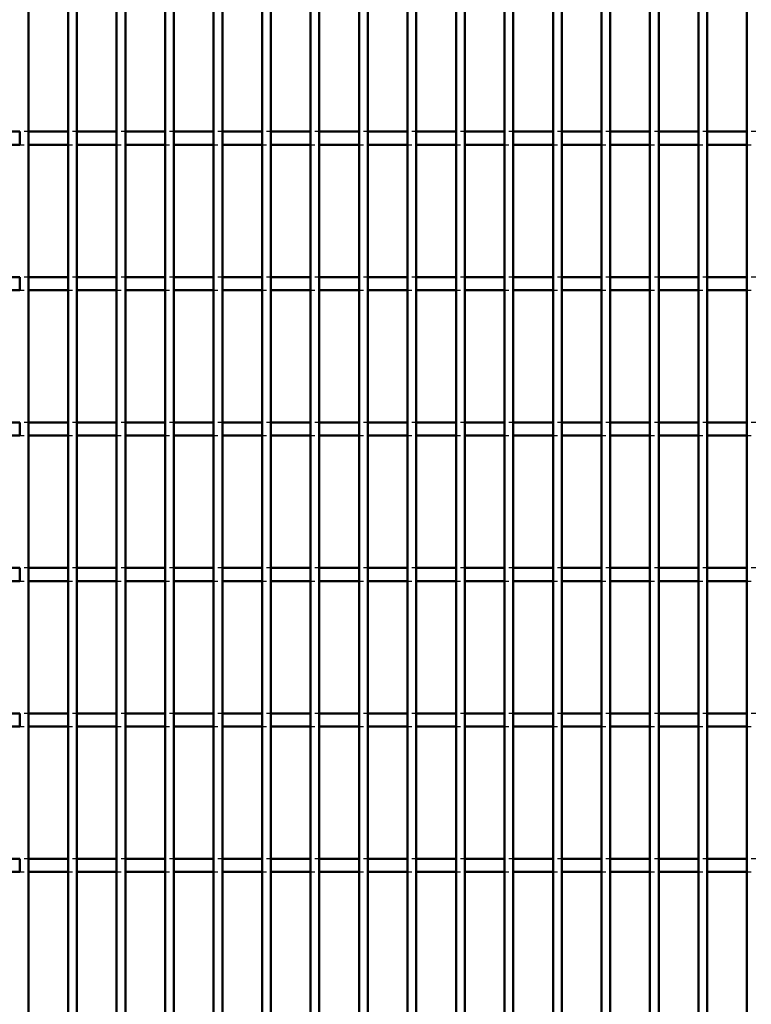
# Model space of a CAD drawing. Header units: millimetres. Extents: x -846 to 505, y -500 to 878.
# Tile 25 of 29: x 166 to 333, y 168 to 394. Entities that reach past the tile are written whole.
import ezdxf

# ---------------------------------------------------------------- set-up
doc = ezdxf.new("R2010")
doc.units = ezdxf.units.MM
doc.linetypes.add('Dashed', pattern=[2, 1, -1])
doc.layers.add('AM_0', color=7, linetype='Continuous', lineweight=50)
doc.layers.add('AM_9', color=6, linetype='Dashed', lineweight=25)

# ---------------------------------------------------------------- blocks, each defined once
blk = doc.blocks.new('62_nym8mi3mmo1drj6tdvbi8w33m________0_in_LPPX423303311311100010003500_4')
at = {"layer": 'AM_0'}
blk.add_line((167.65, -497), (167.65, 497), dxfattribs=at)
blk = doc.blocks.new('63_yviogugs6ndbd2lwxb0xgno6w________0_in_LPPX423303311311100010003500_4')
at = {"layer": 'AM_0'}
for p, q in [((176.76, -497), (176.76, 497)), ((178.76, -497), (178.76, 497))]:
    blk.add_line(p, q, dxfattribs=at)
blk = doc.blocks.new('64_fd6xqki3nk6rlnnv5jvbznzdd________0_in_LPPX423303311311100010003500_4')
at = {"layer": 'AM_0'}
for p, q in [((187.87, -497), (187.87, 497)), ((189.87, -497), (189.87, 497))]:
    blk.add_line(p, q, dxfattribs=at)
blk = doc.blocks.new('65_2kjh9ix0irukohw3h9cy1xulj________0_in_LPPX423303311311100010003500_4')
at = {"layer": 'AM_0'}
for p, q in [((198.98, -497), (198.98, 497)), ((200.98, -497), (200.98, 497))]:
    blk.add_line(p, q, dxfattribs=at)
blk = doc.blocks.new('66_g9qc1ktprsdj8lcznkxezbtkj________0_in_LPPX423303311311100010003500_4')
at = {"layer": 'AM_0'}
for p, q in [((210.09, -497), (210.09, 497)), ((212.09, -497), (212.09, 497))]:
    blk.add_line(p, q, dxfattribs=at)
blk = doc.blocks.new('67_7om8xd05dwvo53f9iadtsatep________0_in_LPPX423303311311100010003500_4')
at = {"layer": 'AM_0'}
for p, q in [((221.2, -497), (221.2, 497)), ((223.2, -497), (223.2, 497))]:
    blk.add_line(p, q, dxfattribs=at)
blk = doc.blocks.new('68_ce6cvhm0jt9vmh41wudwmiqkm________0_in_LPPX423303311311100010003500_4')
at = {"layer": 'AM_0'}
for p, q in [((232.31, -497), (232.31, 497)), ((234.31, -497), (234.31, 497))]:
    blk.add_line(p, q, dxfattribs=at)
blk = doc.blocks.new('69_mbv9danzs2368acojjoqsi9vr________0_in_LPPX423303311311100010003500_4')
at = {"layer": 'AM_0'}
for p, q in [((243.42, -497), (243.42, 497)), ((245.42, -497), (245.42, 497))]:
    blk.add_line(p, q, dxfattribs=at)
blk = doc.blocks.new('70_1vgpkhqnzrhmus9kvci1unulw________0_in_LPPX423303311311100010003500_4')
at = {"layer": 'AM_0'}
for p, q in [((254.53, -497), (254.53, 497)), ((256.53, -497), (256.53, 497))]:
    blk.add_line(p, q, dxfattribs=at)
blk = doc.blocks.new('71_qjj1je1nj7lxtlvo91mybywmf________0_in_LPPX423303311311100010003500_4')
at = {"layer": 'AM_0'}
for p, q in [((265.64, -497), (265.64, 497)), ((267.64, -497), (267.64, 497))]:
    blk.add_line(p, q, dxfattribs=at)
blk = doc.blocks.new('72_pe5efajxrdvuzspjl0ik6gbwc________0_in_LPPX423303311311100010003500_4')
at = {"layer": 'AM_0'}
for p, q in [((276.75, -497), (276.75, 497)), ((278.75, -497), (278.75, 497))]:
    blk.add_line(p, q, dxfattribs=at)
blk = doc.blocks.new('73_fgge2jr8u7uhfbrfm0prgww6r________0_in_LPPX423303311311100010003500_4')
at = {"layer": 'AM_0'}
for p, q in [((287.86, -497), (287.86, 497)), ((289.86, -497), (289.86, 497))]:
    blk.add_line(p, q, dxfattribs=at)
blk = doc.blocks.new('74_xymeirt2rwf05h1r7t3v9t5vn________0_in_LPPX423303311311100010003500_4')
at = {"layer": 'AM_0'}
for p, q in [((298.97, -497), (298.97, 497)), ((300.97, -497), (300.97, 497))]:
    blk.add_line(p, q, dxfattribs=at)
blk = doc.blocks.new('75_3nc3fe9008f29zb2yl61xctuq________0_in_LPPX423303311311100010003500_4')
at = {"layer": 'AM_0'}
for p, q in [((310.08, -497), (310.08, 497)), ((312.08, -497), (312.08, 497))]:
    blk.add_line(p, q, dxfattribs=at)
blk = doc.blocks.new('76_qebaiaardfvmxc2iouekaw8ju________0_in_LPPX423303311311100010003500_4')
at = {"layer": 'AM_0'}
for p, q in [((321.19, -497), (321.19, 497)), ((323.19, -497), (323.19, 497))]:
    blk.add_line(p, q, dxfattribs=at)
blk = doc.blocks.new('77_7lk0s4hzicbfs5tjcxpbomjus________0_in_LPPX423303311311100010003500_4')
at = {"layer": 'AM_0'}
blk.add_line((332.3, -497), (332.3, 497), dxfattribs=at)
blk = doc.blocks.new('113_m4zr8jmioo1lw72qawcv8qqoj________0_in_LPPX423303311311100010003500_4')
at = {"layer": 'AM_0'}
for p, q in [((165.65, 201.48), (156.54, 201.48)), ((165.65, 201.48), (165.65, 198.48)), ((176.76, 201.48), (167.65, 201.48)), ((167.65, 198.48), (167.65, 201.48)), ((176.76, 201.48), (176.76, 198.48)), ((187.87, 201.48), (178.76, 201.48)), ((178.76, 198.48), (178.76, 201.48)), ((187.87, 201.48), (187.87, 198.48)), ((198.98, 201.48), (189.87, 201.48)), ((189.87, 198.48), (189.87, 201.48)), ((198.98, 201.48), (198.98, 198.48)), ((210.09, 201.48), (200.98, 201.48)), ((200.98, 198.48), (200.98, 201.48)), ((210.09, 201.48), (210.09, 198.48)), ((212.09, 198.48), (212.09, 201.48)), ((221.2, 201.48), (212.09, 201.48)), ((221.2, 201.48), (221.2, 198.48)), ((223.2, 198.48), (223.2, 201.48)), ((232.31, 201.48), (223.2, 201.48)), ((232.31, 201.48), (232.31, 198.48)), ((243.42, 201.48), (234.31, 201.48)), ((234.31, 198.48), (234.31, 201.48)), ((243.42, 201.48), (243.42, 198.48)), ((245.42, 198.48), (245.42, 201.48)), ((254.53, 201.48), (245.42, 201.48)), ((254.53, 201.48), (254.53, 198.48)), ((265.64, 201.48), (256.53, 201.48)), ((256.53, 198.48), (256.53, 201.48)), ((265.64, 201.48), (265.64, 198.48)), ((267.64, 198.48), (267.64, 201.48)), ((276.75, 201.48), (267.64, 201.48)), ((276.75, 201.48), (276.75, 198.48)), ((278.75, 198.48), (278.75, 201.48)), ((287.86, 201.48), (278.75, 201.48)), ((287.86, 201.48), (287.86, 198.48)), ((289.86, 198.48), (289.86, 201.48)), ((298.97, 201.48), (289.86, 201.48)), ((298.97, 201.48), (298.97, 198.48)), ((300.97, 198.48), (300.97, 201.48)), ((310.08, 201.48), (300.97, 201.48)), ((310.08, 201.48), (310.08, 198.48)), ((312.08, 198.48), (312.08, 201.48)), ((321.19, 201.48), (312.08, 201.48)), ((321.19, 201.48), (321.19, 198.48)), ((332.3, 201.48), (323.19, 201.48)), ((323.19, 198.48), (323.19, 201.48)), ((332.3, 201.48), (332.3, 198.48)), ((165.65, 198.48), (156.54, 198.48)), ((176.76, 198.48), (167.65, 198.48)), ((187.87, 198.48), (178.76, 198.48)), ((198.98, 198.48), (189.87, 198.48)), ((210.09, 198.48), (200.98, 198.48)), ((221.2, 198.48), (212.09, 198.48)), ((232.31, 198.48), (223.2, 198.48)), ((243.42, 198.48), (234.31, 198.48)), ((254.53, 198.48), (245.42, 198.48)), ((265.64, 198.48), (256.53, 198.48)), ((276.75, 198.48), (267.64, 198.48)), ((287.86, 198.48), (278.75, 198.48)), ((298.97, 198.48), (289.86, 198.48)), ((310.08, 198.48), (300.97, 198.48)), ((321.19, 198.48), (312.08, 198.48)), ((332.3, 198.48), (323.19, 198.48))]:
    blk.add_line(p, q, dxfattribs=at)
at = {"layer": 'AM_9'}
for p, q in [((167.65, 201.48), (165.65, 201.48)), ((178.76, 201.48), (176.76, 201.48)), ((189.87, 201.48), (187.87, 201.48)), ((200.98, 201.48), (198.98, 201.48)), ((212.09, 201.48), (210.09, 201.48)), ((223.2, 201.48), (221.2, 201.48)), ((234.31, 201.48), (232.31, 201.48)), ((245.42, 201.48), (243.42, 201.48)), ((256.53, 201.48), (254.53, 201.48)), ((267.64, 201.48), (265.64, 201.48)), ((278.75, 201.48), (276.75, 201.48)), ((289.86, 201.48), (287.86, 201.48)), ((300.97, 201.48), (298.97, 201.48)), ((312.08, 201.48), (310.08, 201.48)), ((323.19, 201.48), (321.19, 201.48)), ((334.3, 201.48), (332.3, 201.48)), ((165.65, 198.48), (167.65, 198.48)), ((176.76, 198.48), (178.76, 198.48)), ((187.87, 198.48), (189.87, 198.48)), ((198.98, 198.48), (200.98, 198.48)), ((210.09, 198.48), (212.09, 198.48)), ((221.2, 198.48), (223.2, 198.48)), ((232.31, 198.48), (234.31, 198.48)), ((243.42, 198.48), (245.42, 198.48)), ((254.53, 198.48), (256.53, 198.48)), ((265.64, 198.48), (267.64, 198.48)), ((276.75, 198.48), (278.75, 198.48)), ((287.86, 198.48), (289.86, 198.48)), ((298.97, 198.48), (300.97, 198.48)), ((310.08, 198.48), (312.08, 198.48)), ((321.19, 198.48), (323.19, 198.48)), ((332.3, 198.48), (334.3, 198.48))]:
    blk.add_line(p, q, dxfattribs=at)
blk = doc.blocks.new('114_mbbp70p9yyf23cuc0f0ksq40g________0_in_LPPX423303311311100010003500_4')
at = {"layer": 'AM_0'}
for p, q in [((165.65, 234.81), (156.54, 234.81)), ((165.65, 234.81), (165.65, 231.81)), ((176.76, 234.81), (167.65, 234.81)), ((167.65, 231.81), (167.65, 234.81)), ((176.76, 234.81), (176.76, 231.81)), ((187.87, 234.81), (178.76, 234.81)), ((178.76, 231.81), (178.76, 234.81)), ((187.87, 234.81), (187.87, 231.81)), ((198.98, 234.81), (189.87, 234.81)), ((189.87, 231.81), (189.87, 234.81)), ((198.98, 234.81), (198.98, 231.81)), ((210.09, 234.81), (200.98, 234.81)), ((200.98, 231.81), (200.98, 234.81)), ((210.09, 234.81), (210.09, 231.81)), ((212.09, 231.81), (212.09, 234.81)), ((221.2, 234.81), (212.09, 234.81)), ((221.2, 234.81), (221.2, 231.81)), ((223.2, 231.81), (223.2, 234.81)), ((232.31, 234.81), (223.2, 234.81)), ((232.31, 234.81), (232.31, 231.81)), ((243.42, 234.81), (234.31, 234.81)), ((234.31, 231.81), (234.31, 234.81)), ((243.42, 234.81), (243.42, 231.81)), ((245.42, 231.81), (245.42, 234.81)), ((254.53, 234.81), (245.42, 234.81)), ((254.53, 234.81), (254.53, 231.81)), ((265.64, 234.81), (256.53, 234.81)), ((256.53, 231.81), (256.53, 234.81)), ((265.64, 234.81), (265.64, 231.81)), ((267.64, 231.81), (267.64, 234.81)), ((276.75, 234.81), (267.64, 234.81)), ((276.75, 234.81), (276.75, 231.81)), ((278.75, 231.81), (278.75, 234.81)), ((287.86, 234.81), (278.75, 234.81)), ((287.86, 234.81), (287.86, 231.81)), ((289.86, 231.81), (289.86, 234.81)), ((298.97, 234.81), (289.86, 234.81)), ((298.97, 234.81), (298.97, 231.81)), ((300.97, 231.81), (300.97, 234.81)), ((310.08, 234.81), (300.97, 234.81)), ((310.08, 234.81), (310.08, 231.81)), ((312.08, 231.81), (312.08, 234.81)), ((321.19, 234.81), (312.08, 234.81)), ((321.19, 234.81), (321.19, 231.81)), ((332.3, 234.81), (323.19, 234.81)), ((323.19, 231.81), (323.19, 234.81)), ((332.3, 234.81), (332.3, 231.81)), ((165.65, 231.81), (156.54, 231.81)), ((176.76, 231.81), (167.65, 231.81)), ((187.87, 231.81), (178.76, 231.81)), ((198.98, 231.81), (189.87, 231.81)), ((210.09, 231.81), (200.98, 231.81)), ((221.2, 231.81), (212.09, 231.81)), ((232.31, 231.81), (223.2, 231.81)), ((243.42, 231.81), (234.31, 231.81)), ((254.53, 231.81), (245.42, 231.81)), ((265.64, 231.81), (256.53, 231.81)), ((276.75, 231.81), (267.64, 231.81)), ((287.86, 231.81), (278.75, 231.81)), ((298.97, 231.81), (289.86, 231.81)), ((310.08, 231.81), (300.97, 231.81)), ((321.19, 231.81), (312.08, 231.81)), ((332.3, 231.81), (323.19, 231.81))]:
    blk.add_line(p, q, dxfattribs=at)
at = {"layer": 'AM_9'}
for p, q in [((167.65, 234.81), (165.65, 234.81)), ((178.76, 234.81), (176.76, 234.81)), ((189.87, 234.81), (187.87, 234.81)), ((200.98, 234.81), (198.98, 234.81)), ((212.09, 234.81), (210.09, 234.81)), ((223.2, 234.81), (221.2, 234.81)), ((234.31, 234.81), (232.31, 234.81)), ((245.42, 234.81), (243.42, 234.81)), ((256.53, 234.81), (254.53, 234.81)), ((267.64, 234.81), (265.64, 234.81)), ((278.75, 234.81), (276.75, 234.81)), ((289.86, 234.81), (287.86, 234.81)), ((300.97, 234.81), (298.97, 234.81)), ((312.08, 234.81), (310.08, 234.81)), ((323.19, 234.81), (321.19, 234.81)), ((334.3, 234.81), (332.3, 234.81)), ((165.65, 231.81), (167.65, 231.81)), ((176.76, 231.81), (178.76, 231.81)), ((187.87, 231.81), (189.87, 231.81)), ((198.98, 231.81), (200.98, 231.81)), ((210.09, 231.81), (212.09, 231.81)), ((221.2, 231.81), (223.2, 231.81)), ((232.31, 231.81), (234.31, 231.81)), ((243.42, 231.81), (245.42, 231.81)), ((254.53, 231.81), (256.53, 231.81)), ((265.64, 231.81), (267.64, 231.81)), ((276.75, 231.81), (278.75, 231.81)), ((287.86, 231.81), (289.86, 231.81)), ((298.97, 231.81), (300.97, 231.81)), ((310.08, 231.81), (312.08, 231.81)), ((321.19, 231.81), (323.19, 231.81)), ((332.3, 231.81), (334.3, 231.81))]:
    blk.add_line(p, q, dxfattribs=at)
blk = doc.blocks.new('115_7ocpivrz2vq4bwftea7zy0tpe________0_in_LPPX423303311311100010003500_4')
at = {"layer": 'AM_0'}
for p, q in [((165.65, 268.14), (156.54, 268.14)), ((165.65, 268.14), (165.65, 265.14)), ((176.76, 268.14), (167.65, 268.14)), ((167.65, 265.14), (167.65, 268.14)), ((176.76, 268.14), (176.76, 265.14)), ((187.87, 268.14), (178.76, 268.14)), ((178.76, 265.14), (178.76, 268.14)), ((187.87, 268.14), (187.87, 265.14)), ((198.98, 268.14), (189.87, 268.14)), ((189.87, 265.14), (189.87, 268.14)), ((198.98, 268.14), (198.98, 265.14)), ((210.09, 268.14), (200.98, 268.14)), ((200.98, 265.14), (200.98, 268.14)), ((210.09, 268.14), (210.09, 265.14)), ((212.09, 265.14), (212.09, 268.14)), ((221.2, 268.14), (212.09, 268.14)), ((221.2, 268.14), (221.2, 265.14)), ((223.2, 265.14), (223.2, 268.14)), ((232.31, 268.14), (223.2, 268.14)), ((232.31, 268.14), (232.31, 265.14)), ((243.42, 268.14), (234.31, 268.14)), ((234.31, 265.14), (234.31, 268.14)), ((243.42, 268.14), (243.42, 265.14)), ((245.42, 265.14), (245.42, 268.14)), ((254.53, 268.14), (245.42, 268.14)), ((254.53, 268.14), (254.53, 265.14)), ((265.64, 268.14), (256.53, 268.14)), ((256.53, 265.14), (256.53, 268.14)), ((265.64, 268.14), (265.64, 265.14)), ((267.64, 265.14), (267.64, 268.14)), ((276.75, 268.14), (267.64, 268.14)), ((276.75, 268.14), (276.75, 265.14)), ((278.75, 265.14), (278.75, 268.14)), ((287.86, 268.14), (278.75, 268.14)), ((287.86, 268.14), (287.86, 265.14)), ((289.86, 265.14), (289.86, 268.14)), ((298.97, 268.14), (289.86, 268.14)), ((298.97, 268.14), (298.97, 265.14)), ((300.97, 265.14), (300.97, 268.14)), ((310.08, 268.14), (300.97, 268.14)), ((310.08, 268.14), (310.08, 265.14)), ((312.08, 265.14), (312.08, 268.14)), ((321.19, 268.14), (312.08, 268.14)), ((321.19, 268.14), (321.19, 265.14)), ((332.3, 268.14), (323.19, 268.14)), ((323.19, 265.14), (323.19, 268.14)), ((332.3, 268.14), (332.3, 265.14)), ((165.65, 265.14), (156.54, 265.14)), ((176.76, 265.14), (167.65, 265.14)), ((187.87, 265.14), (178.76, 265.14)), ((198.98, 265.14), (189.87, 265.14)), ((210.09, 265.14), (200.98, 265.14)), ((221.2, 265.14), (212.09, 265.14)), ((232.31, 265.14), (223.2, 265.14)), ((243.42, 265.14), (234.31, 265.14)), ((254.53, 265.14), (245.42, 265.14)), ((265.64, 265.14), (256.53, 265.14)), ((276.75, 265.14), (267.64, 265.14)), ((287.86, 265.14), (278.75, 265.14)), ((298.97, 265.14), (289.86, 265.14)), ((310.08, 265.14), (300.97, 265.14)), ((321.19, 265.14), (312.08, 265.14)), ((332.3, 265.14), (323.19, 265.14))]:
    blk.add_line(p, q, dxfattribs=at)
at = {"layer": 'AM_9'}
for p, q in [((167.65, 268.14), (165.65, 268.14)), ((178.76, 268.14), (176.76, 268.14)), ((189.87, 268.14), (187.87, 268.14)), ((200.98, 268.14), (198.98, 268.14)), ((212.09, 268.14), (210.09, 268.14)), ((223.2, 268.14), (221.2, 268.14)), ((234.31, 268.14), (232.31, 268.14)), ((245.42, 268.14), (243.42, 268.14)), ((256.53, 268.14), (254.53, 268.14)), ((267.64, 268.14), (265.64, 268.14)), ((278.75, 268.14), (276.75, 268.14)), ((289.86, 268.14), (287.86, 268.14)), ((300.97, 268.14), (298.97, 268.14)), ((312.08, 268.14), (310.08, 268.14)), ((323.19, 268.14), (321.19, 268.14)), ((334.3, 268.14), (332.3, 268.14)), ((165.65, 265.14), (167.65, 265.14)), ((176.76, 265.14), (178.76, 265.14)), ((187.87, 265.14), (189.87, 265.14)), ((198.98, 265.14), (200.98, 265.14)), ((210.09, 265.14), (212.09, 265.14)), ((221.2, 265.14), (223.2, 265.14)), ((232.31, 265.14), (234.31, 265.14)), ((243.42, 265.14), (245.42, 265.14)), ((254.53, 265.14), (256.53, 265.14)), ((265.64, 265.14), (267.64, 265.14)), ((276.75, 265.14), (278.75, 265.14)), ((287.86, 265.14), (289.86, 265.14)), ((298.97, 265.14), (300.97, 265.14)), ((310.08, 265.14), (312.08, 265.14)), ((321.19, 265.14), (323.19, 265.14)), ((332.3, 265.14), (334.3, 265.14))]:
    blk.add_line(p, q, dxfattribs=at)
blk = doc.blocks.new('116_njroviz6vi8vx5ofusodnys9a________0_in_LPPX423303311311100010003500_4')
at = {"layer": 'AM_0'}
for p, q in [((165.65, 301.47), (156.54, 301.47)), ((165.65, 301.47), (165.65, 298.47)), ((176.76, 301.47), (167.65, 301.47)), ((167.65, 298.47), (167.65, 301.47)), ((176.76, 301.47), (176.76, 298.47)), ((187.87, 301.47), (178.76, 301.47)), ((178.76, 298.47), (178.76, 301.47)), ((187.87, 301.47), (187.87, 298.47)), ((198.98, 301.47), (189.87, 301.47)), ((189.87, 298.47), (189.87, 301.47)), ((198.98, 301.47), (198.98, 298.47)), ((210.09, 301.47), (200.98, 301.47)), ((200.98, 298.47), (200.98, 301.47)), ((210.09, 301.47), (210.09, 298.47)), ((212.09, 298.47), (212.09, 301.47)), ((221.2, 301.47), (212.09, 301.47)), ((221.2, 301.47), (221.2, 298.47)), ((223.2, 298.47), (223.2, 301.47)), ((232.31, 301.47), (223.2, 301.47)), ((232.31, 301.47), (232.31, 298.47)), ((243.42, 301.47), (234.31, 301.47)), ((234.31, 298.47), (234.31, 301.47)), ((243.42, 301.47), (243.42, 298.47)), ((245.42, 298.47), (245.42, 301.47)), ((254.53, 301.47), (245.42, 301.47)), ((254.53, 301.47), (254.53, 298.47)), ((265.64, 301.47), (256.53, 301.47)), ((256.53, 298.47), (256.53, 301.47)), ((265.64, 301.47), (265.64, 298.47)), ((267.64, 298.47), (267.64, 301.47)), ((276.75, 301.47), (267.64, 301.47)), ((276.75, 301.47), (276.75, 298.47)), ((278.75, 298.47), (278.75, 301.47)), ((287.86, 301.47), (278.75, 301.47)), ((287.86, 301.47), (287.86, 298.47)), ((289.86, 298.47), (289.86, 301.47)), ((298.97, 301.47), (289.86, 301.47)), ((298.97, 301.47), (298.97, 298.47)), ((300.97, 298.47), (300.97, 301.47)), ((310.08, 301.47), (300.97, 301.47)), ((310.08, 301.47), (310.08, 298.47)), ((312.08, 298.47), (312.08, 301.47)), ((321.19, 301.47), (312.08, 301.47)), ((321.19, 301.47), (321.19, 298.47)), ((332.3, 301.47), (323.19, 301.47)), ((323.19, 298.47), (323.19, 301.47)), ((332.3, 301.47), (332.3, 298.47)), ((165.65, 298.47), (156.54, 298.47)), ((176.76, 298.47), (167.65, 298.47)), ((187.87, 298.47), (178.76, 298.47)), ((198.98, 298.47), (189.87, 298.47)), ((210.09, 298.47), (200.98, 298.47)), ((221.2, 298.47), (212.09, 298.47)), ((232.31, 298.47), (223.2, 298.47)), ((243.42, 298.47), (234.31, 298.47)), ((254.53, 298.47), (245.42, 298.47)), ((265.64, 298.47), (256.53, 298.47)), ((276.75, 298.47), (267.64, 298.47)), ((287.86, 298.47), (278.75, 298.47)), ((298.97, 298.47), (289.86, 298.47)), ((310.08, 298.47), (300.97, 298.47)), ((321.19, 298.47), (312.08, 298.47)), ((332.3, 298.47), (323.19, 298.47))]:
    blk.add_line(p, q, dxfattribs=at)
at = {"layer": 'AM_9'}
for p, q in [((167.65, 301.47), (165.65, 301.47)), ((178.76, 301.47), (176.76, 301.47)), ((189.87, 301.47), (187.87, 301.47)), ((200.98, 301.47), (198.98, 301.47)), ((212.09, 301.47), (210.09, 301.47)), ((223.2, 301.47), (221.2, 301.47)), ((234.31, 301.47), (232.31, 301.47)), ((245.42, 301.47), (243.42, 301.47)), ((256.53, 301.47), (254.53, 301.47)), ((267.64, 301.47), (265.64, 301.47)), ((278.75, 301.47), (276.75, 301.47)), ((289.86, 301.47), (287.86, 301.47)), ((300.97, 301.47), (298.97, 301.47)), ((312.08, 301.47), (310.08, 301.47)), ((323.19, 301.47), (321.19, 301.47)), ((334.3, 301.47), (332.3, 301.47)), ((165.65, 298.47), (167.65, 298.47)), ((176.76, 298.47), (178.76, 298.47)), ((187.87, 298.47), (189.87, 298.47)), ((198.98, 298.47), (200.98, 298.47)), ((210.09, 298.47), (212.09, 298.47)), ((221.2, 298.47), (223.2, 298.47)), ((232.31, 298.47), (234.31, 298.47)), ((243.42, 298.47), (245.42, 298.47)), ((254.53, 298.47), (256.53, 298.47)), ((265.64, 298.47), (267.64, 298.47)), ((276.75, 298.47), (278.75, 298.47)), ((287.86, 298.47), (289.86, 298.47)), ((298.97, 298.47), (300.97, 298.47)), ((310.08, 298.47), (312.08, 298.47)), ((321.19, 298.47), (323.19, 298.47)), ((332.3, 298.47), (334.3, 298.47))]:
    blk.add_line(p, q, dxfattribs=at)
blk = doc.blocks.new('117_y4c8yeuo8ld293wz5vl1lfylt________0_in_LPPX423303311311100010003500_4')
at = {"layer": 'AM_0'}
for p, q in [((165.65, 334.8), (156.54, 334.8)), ((165.65, 334.8), (165.65, 331.8)), ((176.76, 334.8), (167.65, 334.8)), ((167.65, 331.8), (167.65, 334.8)), ((176.76, 334.8), (176.76, 331.8)), ((187.87, 334.8), (178.76, 334.8)), ((178.76, 331.8), (178.76, 334.8)), ((187.87, 334.8), (187.87, 331.8)), ((198.98, 334.8), (189.87, 334.8)), ((189.87, 331.8), (189.87, 334.8)), ((198.98, 334.8), (198.98, 331.8)), ((210.09, 334.8), (200.98, 334.8)), ((200.98, 331.8), (200.98, 334.8)), ((210.09, 334.8), (210.09, 331.8)), ((212.09, 331.8), (212.09, 334.8)), ((221.2, 334.8), (212.09, 334.8)), ((221.2, 334.8), (221.2, 331.8)), ((223.2, 331.8), (223.2, 334.8)), ((232.31, 334.8), (223.2, 334.8)), ((232.31, 334.8), (232.31, 331.8)), ((243.42, 334.8), (234.31, 334.8)), ((234.31, 331.8), (234.31, 334.8)), ((243.42, 334.8), (243.42, 331.8)), ((245.42, 331.8), (245.42, 334.8)), ((254.53, 334.8), (245.42, 334.8)), ((254.53, 334.8), (254.53, 331.8)), ((265.64, 334.8), (256.53, 334.8)), ((256.53, 331.8), (256.53, 334.8)), ((265.64, 334.8), (265.64, 331.8)), ((267.64, 331.8), (267.64, 334.8)), ((276.75, 334.8), (267.64, 334.8)), ((276.75, 334.8), (276.75, 331.8)), ((278.75, 331.8), (278.75, 334.8)), ((287.86, 334.8), (278.75, 334.8)), ((287.86, 334.8), (287.86, 331.8)), ((289.86, 331.8), (289.86, 334.8)), ((298.97, 334.8), (289.86, 334.8)), ((298.97, 334.8), (298.97, 331.8)), ((300.97, 331.8), (300.97, 334.8)), ((310.08, 334.8), (300.97, 334.8)), ((310.08, 334.8), (310.08, 331.8)), ((312.08, 331.8), (312.08, 334.8)), ((321.19, 334.8), (312.08, 334.8)), ((321.19, 334.8), (321.19, 331.8)), ((332.3, 334.8), (323.19, 334.8)), ((323.19, 331.8), (323.19, 334.8)), ((332.3, 334.8), (332.3, 331.8)), ((165.65, 331.8), (156.54, 331.8)), ((176.76, 331.8), (167.65, 331.8)), ((187.87, 331.8), (178.76, 331.8)), ((198.98, 331.8), (189.87, 331.8)), ((210.09, 331.8), (200.98, 331.8)), ((221.2, 331.8), (212.09, 331.8)), ((232.31, 331.8), (223.2, 331.8)), ((243.42, 331.8), (234.31, 331.8)), ((254.53, 331.8), (245.42, 331.8)), ((265.64, 331.8), (256.53, 331.8)), ((276.75, 331.8), (267.64, 331.8)), ((287.86, 331.8), (278.75, 331.8)), ((298.97, 331.8), (289.86, 331.8)), ((310.08, 331.8), (300.97, 331.8)), ((321.19, 331.8), (312.08, 331.8)), ((332.3, 331.8), (323.19, 331.8))]:
    blk.add_line(p, q, dxfattribs=at)
at = {"layer": 'AM_9'}
for p, q in [((167.65, 334.8), (165.65, 334.8)), ((178.76, 334.8), (176.76, 334.8)), ((189.87, 334.8), (187.87, 334.8)), ((200.98, 334.8), (198.98, 334.8)), ((212.09, 334.8), (210.09, 334.8)), ((223.2, 334.8), (221.2, 334.8)), ((234.31, 334.8), (232.31, 334.8)), ((245.42, 334.8), (243.42, 334.8)), ((256.53, 334.8), (254.53, 334.8)), ((267.64, 334.8), (265.64, 334.8)), ((278.75, 334.8), (276.75, 334.8)), ((289.86, 334.8), (287.86, 334.8)), ((300.97, 334.8), (298.97, 334.8)), ((312.08, 334.8), (310.08, 334.8)), ((323.19, 334.8), (321.19, 334.8)), ((334.3, 334.8), (332.3, 334.8)), ((165.65, 331.8), (167.65, 331.8)), ((176.76, 331.8), (178.76, 331.8)), ((187.87, 331.8), (189.87, 331.8)), ((198.98, 331.8), (200.98, 331.8)), ((210.09, 331.8), (212.09, 331.8)), ((221.2, 331.8), (223.2, 331.8)), ((232.31, 331.8), (234.31, 331.8)), ((243.42, 331.8), (245.42, 331.8)), ((254.53, 331.8), (256.53, 331.8)), ((265.64, 331.8), (267.64, 331.8)), ((276.75, 331.8), (278.75, 331.8)), ((287.86, 331.8), (289.86, 331.8)), ((298.97, 331.8), (300.97, 331.8)), ((310.08, 331.8), (312.08, 331.8)), ((321.19, 331.8), (323.19, 331.8)), ((332.3, 331.8), (334.3, 331.8))]:
    blk.add_line(p, q, dxfattribs=at)
blk = doc.blocks.new('118_t48wuiyq8skky0j0n3a6rgr3j________0_in_LPPX423303311311100010003500_4')
at = {"layer": 'AM_0'}
for p, q in [((165.65, 368.13), (156.54, 368.13)), ((165.65, 368.13), (165.65, 365.13)), ((176.76, 368.13), (167.65, 368.13)), ((167.65, 365.13), (167.65, 368.13)), ((176.76, 368.13), (176.76, 365.13)), ((187.87, 368.13), (178.76, 368.13)), ((178.76, 365.13), (178.76, 368.13)), ((187.87, 368.13), (187.87, 365.13)), ((198.98, 368.13), (189.87, 368.13)), ((189.87, 365.13), (189.87, 368.13)), ((198.98, 368.13), (198.98, 365.13)), ((210.09, 368.13), (200.98, 368.13)), ((200.98, 365.13), (200.98, 368.13)), ((210.09, 368.13), (210.09, 365.13)), ((212.09, 365.13), (212.09, 368.13)), ((221.2, 368.13), (212.09, 368.13)), ((221.2, 368.13), (221.2, 365.13)), ((223.2, 365.13), (223.2, 368.13)), ((232.31, 368.13), (223.2, 368.13)), ((232.31, 368.13), (232.31, 365.13)), ((243.42, 368.13), (234.31, 368.13)), ((234.31, 365.13), (234.31, 368.13)), ((243.42, 368.13), (243.42, 365.13)), ((245.42, 365.13), (245.42, 368.13)), ((254.53, 368.13), (245.42, 368.13)), ((254.53, 368.13), (254.53, 365.13)), ((265.64, 368.13), (256.53, 368.13)), ((256.53, 365.13), (256.53, 368.13)), ((265.64, 368.13), (265.64, 365.13)), ((267.64, 365.13), (267.64, 368.13)), ((276.75, 368.13), (267.64, 368.13)), ((276.75, 368.13), (276.75, 365.13)), ((278.75, 365.13), (278.75, 368.13)), ((287.86, 368.13), (278.75, 368.13)), ((287.86, 368.13), (287.86, 365.13)), ((289.86, 365.13), (289.86, 368.13)), ((298.97, 368.13), (289.86, 368.13)), ((298.97, 368.13), (298.97, 365.13)), ((300.97, 365.13), (300.97, 368.13)), ((310.08, 368.13), (300.97, 368.13)), ((310.08, 368.13), (310.08, 365.13)), ((312.08, 365.13), (312.08, 368.13)), ((321.19, 368.13), (312.08, 368.13)), ((321.19, 368.13), (321.19, 365.13)), ((332.3, 368.13), (323.19, 368.13)), ((323.19, 365.13), (323.19, 368.13)), ((332.3, 368.13), (332.3, 365.13)), ((165.65, 365.13), (156.54, 365.13)), ((176.76, 365.13), (167.65, 365.13)), ((187.87, 365.13), (178.76, 365.13)), ((198.98, 365.13), (189.87, 365.13)), ((210.09, 365.13), (200.98, 365.13)), ((221.2, 365.13), (212.09, 365.13)), ((232.31, 365.13), (223.2, 365.13)), ((243.42, 365.13), (234.31, 365.13)), ((254.53, 365.13), (245.42, 365.13)), ((265.64, 365.13), (256.53, 365.13)), ((276.75, 365.13), (267.64, 365.13)), ((287.86, 365.13), (278.75, 365.13)), ((298.97, 365.13), (289.86, 365.13)), ((310.08, 365.13), (300.97, 365.13)), ((321.19, 365.13), (312.08, 365.13)), ((332.3, 365.13), (323.19, 365.13))]:
    blk.add_line(p, q, dxfattribs=at)
at = {"layer": 'AM_9'}
for p, q in [((167.65, 368.13), (165.65, 368.13)), ((178.76, 368.13), (176.76, 368.13)), ((189.87, 368.13), (187.87, 368.13)), ((200.98, 368.13), (198.98, 368.13)), ((212.09, 368.13), (210.09, 368.13)), ((223.2, 368.13), (221.2, 368.13)), ((234.31, 368.13), (232.31, 368.13)), ((245.42, 368.13), (243.42, 368.13)), ((256.53, 368.13), (254.53, 368.13)), ((267.64, 368.13), (265.64, 368.13)), ((278.75, 368.13), (276.75, 368.13)), ((289.86, 368.13), (287.86, 368.13)), ((300.97, 368.13), (298.97, 368.13)), ((312.08, 368.13), (310.08, 368.13)), ((323.19, 368.13), (321.19, 368.13)), ((334.3, 368.13), (332.3, 368.13)), ((165.65, 365.13), (167.65, 365.13)), ((176.76, 365.13), (178.76, 365.13)), ((187.87, 365.13), (189.87, 365.13)), ((198.98, 365.13), (200.98, 365.13)), ((210.09, 365.13), (212.09, 365.13)), ((221.2, 365.13), (223.2, 365.13)), ((232.31, 365.13), (234.31, 365.13)), ((243.42, 365.13), (245.42, 365.13)), ((254.53, 365.13), (256.53, 365.13)), ((265.64, 365.13), (267.64, 365.13)), ((276.75, 365.13), (278.75, 365.13)), ((287.86, 365.13), (289.86, 365.13)), ((298.97, 365.13), (300.97, 365.13)), ((310.08, 365.13), (312.08, 365.13)), ((321.19, 365.13), (323.19, 365.13)), ((332.3, 365.13), (334.3, 365.13))]:
    blk.add_line(p, q, dxfattribs=at)

msp = doc.modelspace()

# ---------------------------------------------------------------- block references
for name in ['62_nym8mi3mmo1drj6tdvbi8w33m________0_in_LPPX423303311311100010003500_4', '63_yviogugs6ndbd2lwxb0xgno6w________0_in_LPPX423303311311100010003500_4', '64_fd6xqki3nk6rlnnv5jvbznzdd________0_in_LPPX423303311311100010003500_4', '65_2kjh9ix0irukohw3h9cy1xulj________0_in_LPPX423303311311100010003500_4', '66_g9qc1ktprsdj8lcznkxezbtkj________0_in_LPPX423303311311100010003500_4', '67_7om8xd05dwvo53f9iadtsatep________0_in_LPPX423303311311100010003500_4', '68_ce6cvhm0jt9vmh41wudwmiqkm________0_in_LPPX423303311311100010003500_4', '69_mbv9danzs2368acojjoqsi9vr________0_in_LPPX423303311311100010003500_4', '70_1vgpkhqnzrhmus9kvci1unulw________0_in_LPPX423303311311100010003500_4', '71_qjj1je1nj7lxtlvo91mybywmf________0_in_LPPX423303311311100010003500_4', '72_pe5efajxrdvuzspjl0ik6gbwc________0_in_LPPX423303311311100010003500_4', '73_fgge2jr8u7uhfbrfm0prgww6r________0_in_LPPX423303311311100010003500_4', '74_xymeirt2rwf05h1r7t3v9t5vn________0_in_LPPX423303311311100010003500_4', '75_3nc3fe9008f29zb2yl61xctuq________0_in_LPPX423303311311100010003500_4', '76_qebaiaardfvmxc2iouekaw8ju________0_in_LPPX423303311311100010003500_4', '77_7lk0s4hzicbfs5tjcxpbomjus________0_in_LPPX423303311311100010003500_4', '118_t48wuiyq8skky0j0n3a6rgr3j________0_in_LPPX423303311311100010003500_4', '117_y4c8yeuo8ld293wz5vl1lfylt________0_in_LPPX423303311311100010003500_4', '116_njroviz6vi8vx5ofusodnys9a________0_in_LPPX423303311311100010003500_4', '115_7ocpivrz2vq4bwftea7zy0tpe________0_in_LPPX423303311311100010003500_4', '114_mbbp70p9yyf23cuc0f0ksq40g________0_in_LPPX423303311311100010003500_4', '113_m4zr8jmioo1lw72qawcv8qqoj________0_in_LPPX423303311311100010003500_4']:
    msp.add_blockref(name, (0, 0))

doc.saveas('drawing.dxf')
